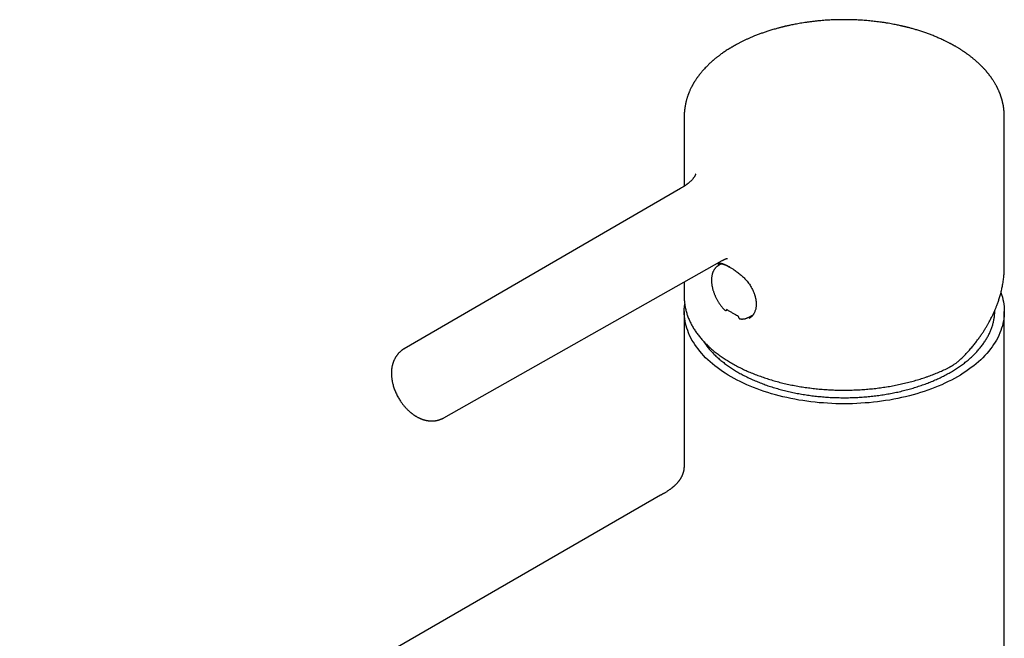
# Model space of a CAD drawing. Header units: millimetres. Extents: x 8 to 1191, y 12 to 1197.
# Tile 18 of 60: x 882 to 1012, y 536 to 617. Entities that reach past the tile are written whole.
import ezdxf

# ---------------------------------------------------------------- set-up
doc = ezdxf.new("R2010")
doc.units = ezdxf.units.MM

msp = doc.modelspace()

# ---------------------------------------------------------------- linework, layer by layer
at = {"color": 7, "linetype": 'Continuous', "lineweight": 30}
for p, q in [((969.63, 604.55), (969.63, 595.51)), ((969.63, 604.55), (969.63, 604.55)), ((1011.63, 584.91), (1011.63, 604.55)), ((1011.63, 604.55), (1011.63, 604.55)), ((969.14, 595.22), (932.87, 574.16)), ((938.08, 565.1), (974.6, 585.74)), ((974.02, 585.24), (974.03, 585.24)), ((974.49, 585.33), (974.08, 585.08)), ((969.63, 582.93), (969.63, 581.03)), ((969.63, 579.07), (969.63, 561.2)), ((975.2, 579.24), (975.28, 579.28)), ((1011.63, 350.43), (1011.63, 579.07)), ((976.75, 578.35), (976.77, 578.27)), ((978.01, 578.27), (978.66, 578.63)), ((932.87, 574.16), (932.88, 574.16)), ((934.5, 565.27), (934.49, 565.27)), ((938.08, 565.1), (938.08, 565.1)), ((969.63, 561.19), (969.63, 561.2)), ((966.53, 554.93), (882.44, 506.38))]:
    msp.add_line(p, q, dxfattribs=at)
at = {"color": 7, "linetype": 'Continuous', "lineweight": 30, "flags": 128}
for points in [[(974.39, 585.33), (974.34, 585.27), (974.3, 585.21)], [(1011.19, 581.54), (1011.28, 581.28), (1011.37, 580.96), (1011.45, 580.65), (1011.51, 580.33), (1011.56, 580.02), (1011.6, 579.7), (1011.62, 579.38), (1011.63, 579.07), (1011.62, 578.75), (1011.6, 578.43), (1011.56, 578.12), (1011.51, 577.8), (1011.45, 577.48), (1011.37, 577.17), (1011.28, 576.86), (1011.17, 576.55), (1011.05, 576.24), (1010.91, 575.93), (1010.76, 575.62), (1010.6, 575.32), (1010.42, 575.02), (1010.23, 574.72), (1010.03, 574.43), (1009.81, 574.14), (1009.58, 573.85), (1009.34, 573.56), (1009.08, 573.28), (1008.81, 573), (1008.53, 572.73), (1008.24, 572.46), (1007.93, 572.2), (1007.62, 571.94), (1007.29, 571.69), (1006.95, 571.44), (1006.6, 571.19), (1006.23, 570.95), (1005.86, 570.72), (1005.48, 570.49)], [(969.63, 581.03), (969.63, 580.86), (969.63, 580.85)], [(1005.48, 570.49), (1005.08, 570.27), (1004.68, 570.06), (1004.27, 569.85), (1003.84, 569.64), (1003.41, 569.45), (1002.97, 569.26), (1002.52, 569.08), (1002.06, 568.9), (1001.6, 568.73), (1001.13, 568.57), (1000.65, 568.41), (1000.16, 568.26), (999.67, 568.12), (999.17, 567.99), (998.66, 567.87), (998.15, 567.75), (997.64, 567.64), (997.12, 567.54), (996.59, 567.44), (996.06, 567.36), (995.53, 567.28), (994.99, 567.21), (994.45, 567.15), (993.91, 567.09), (993.37, 567.05), (992.82, 567.01), (992.27, 566.98), (991.73, 566.96), (991.18, 566.95), (990.63, 566.94), (990.08, 566.95), (989.53, 566.96), (988.98, 566.98), (988.43, 567.01), (987.89, 567.05), (987.34, 567.09), (986.8, 567.15), (986.26, 567.21), (985.72, 567.28), (985.19, 567.36), (984.66, 567.44), (984.14, 567.54), (983.62, 567.64), (983.1, 567.75), (982.59, 567.87), (982.09, 567.99), (981.59, 568.12), (981.09, 568.26), (980.61, 568.41), (980.13, 568.57), (979.65, 568.73), (979.19, 568.9), (978.73, 569.08), (978.28, 569.26), (977.84, 569.45), (977.41, 569.64), (976.99, 569.85), (976.58, 570.06), (976.17, 570.27), (975.78, 570.49), (975.39, 570.72), (975.02, 570.95), (974.66, 571.19), (974.31, 571.44), (973.97, 571.69), (973.64, 571.94), (973.32, 572.2), (973.02, 572.46), (972.72, 572.73), (972.44, 573), (972.17, 573.28), (971.92, 573.56), (971.67, 573.85), (971.44, 574.14), (971.23, 574.43), (971.02, 574.72), (970.83, 575.02), (970.65, 575.32), (970.49, 575.62), (970.34, 575.93), (970.21, 576.24), (970.09, 576.55), (969.98, 576.86), (969.89, 577.17), (969.81, 577.48), (969.74, 577.8), (969.69, 578.12), (969.66, 578.43), (969.63, 578.75), (969.63, 579.07), (969.63, 579.38), (969.66, 579.7), (969.69, 580.02), (969.69, 580.03)]]:
    msp.add_lwpolyline(points, dxfattribs=at)
at = {"color": 7, "linetype": 'Continuous', "lineweight": 30}
msp.add_arc((978.15, 579.97), 1.58, 273.0783, 282.7801, dxfattribs=at)
for points, knots in [([(1011.63, 604.55), (1011.63, 604.59), (1011.63, 604.65), (1011.63, 604.74), (1011.62, 604.81), (1011.62, 604.86), (1011.62, 604.91), (1011.62, 604.96), (1011.62, 605.01), (1011.61, 605.09), (1011.61, 605.19), (1011.6, 605.31), (1011.59, 605.41), (1011.58, 605.5), (1011.57, 605.59), (1011.56, 605.68), (1011.55, 605.76), (1011.54, 605.83), (1011.53, 605.9), (1011.52, 605.96), (1011.51, 606.05), (1011.49, 606.16), (1011.46, 606.27), (1011.44, 606.38), (1011.42, 606.48), (1011.4, 606.57), (1011.38, 606.65), (1011.36, 606.73), (1011.34, 606.81), (1011.31, 606.89), (1011.29, 606.99), (1011.26, 607.08), (1011.23, 607.17), (1011.2, 607.27), (1011.16, 607.37), (1011.13, 607.48), (1011.09, 607.59), (1011.04, 607.7), (1011, 607.82), (1010.94, 607.94), (1010.89, 608.07), (1010.84, 608.18), (1010.8, 608.27), (1010.76, 608.34), (1010.73, 608.4), (1010.7, 608.47), (1010.67, 608.53), (1010.63, 608.61), (1010.58, 608.7), (1010.52, 608.81), (1010.46, 608.92), (1010.38, 609.05), (1010.3, 609.19), (1010.21, 609.33), (1010.13, 609.46), (1010.07, 609.55), (1010.02, 609.62), (1009.98, 609.68), (1009.94, 609.74), (1009.88, 609.82), (1009.81, 609.91), (1009.74, 610.01), (1009.66, 610.11), (1009.59, 610.2), (1009.53, 610.28), (1009.49, 610.33), (1009.45, 610.38), (1009.42, 610.42), (1009.37, 610.47), (1009.32, 610.53), (1009.26, 610.61), (1009.19, 610.69), (1009.12, 610.77), (1009.05, 610.84), (1008.99, 610.91), (1008.92, 610.98), (1008.86, 611.06), (1008.76, 611.15), (1008.64, 611.28), (1008.49, 611.43), (1008.32, 611.59), (1008.15, 611.75), (1007.99, 611.89), (1007.83, 612.03), (1007.69, 612.15), (1007.56, 612.26), (1007.43, 612.36), (1007.29, 612.48), (1007.13, 612.6), (1006.99, 612.71), (1006.86, 612.8), (1006.77, 612.87), (1006.69, 612.92), (1006.63, 612.97), (1006.58, 613.01), (1006.53, 613.04), (1006.47, 613.08), (1006.4, 613.13), (1006.31, 613.19), (1006.2, 613.26), (1006.09, 613.33), (1005.97, 613.41), (1005.85, 613.49), (1005.71, 613.58), (1005.56, 613.67), (1005.41, 613.76), (1005.27, 613.84), (1005.16, 613.91), (1005.06, 613.96), (1004.99, 614), (1004.93, 614.03), (1004.87, 614.06), (1004.81, 614.1), (1004.72, 614.15), (1004.62, 614.2), (1004.49, 614.27), (1004.34, 614.35), (1004.18, 614.43), (1004.01, 614.52), (1003.72, 614.66), (1003.32, 614.85), (1002.8, 615.07), (1002.3, 615.28), (1001.8, 615.47), (1001.32, 615.65), (1000.8, 615.82), (1000.37, 615.96), (1000.03, 616.06), (999.79, 616.13), (999.56, 616.2), (999.34, 616.26), (999.15, 616.31), (999, 616.35), (998.87, 616.38), (998.76, 616.41), (998.66, 616.43), (998.58, 616.45), (998.52, 616.47), (998.45, 616.48), (998.36, 616.5), (998.25, 616.53), (998.09, 616.57), (997.88, 616.61), (997.61, 616.67), (997.31, 616.73), (996.97, 616.8), (996.59, 616.87), (996.18, 616.94), (995.75, 617.01), (995.2, 617.08), (994.55, 617.16), (993.8, 617.24), (993.04, 617.3), (992.28, 617.34), (991.5, 617.37), (990.72, 617.38), (989.93, 617.38), (989.13, 617.35), (988.33, 617.31), (987.64, 617.26), (987.04, 617.2), (986.56, 617.15), (986.11, 617.09), (985.68, 617.03), (985.27, 616.97), (984.89, 616.91), (984.52, 616.84), (984.19, 616.78), (983.87, 616.72), (983.6, 616.66), (983.36, 616.61), (983.16, 616.57), (982.98, 616.53), (982.82, 616.49), (982.7, 616.46), (982.6, 616.43), (982.5, 616.41), (982.38, 616.38), (982.24, 616.34), (982.07, 616.3), (981.89, 616.25), (981.57, 616.16), (981.14, 616.04), (980.62, 615.87), (980.13, 615.71), (979.67, 615.55), (979.21, 615.38), (978.78, 615.21), (978.39, 615.04), (978.02, 614.88), (977.72, 614.75), (977.49, 614.63), (977.31, 614.55), (977.14, 614.46), (976.97, 614.38), (976.82, 614.3), (976.67, 614.22), (976.54, 614.15), (976.43, 614.09), (976.36, 614.05), (976.31, 614.02), (976.27, 614), (976.24, 613.98), (976.19, 613.95), (976.12, 613.92), (976.04, 613.87), (975.95, 613.82), (975.85, 613.76), (975.74, 613.69), (975.63, 613.63), (975.39, 613.48), (975.04, 613.26), (974.6, 612.95), (974.28, 612.72), (974.07, 612.56), (973.95, 612.46), (973.82, 612.36), (973.71, 612.27), (973.6, 612.18), (973.51, 612.1), (973.43, 612.04), (973.37, 611.98), (973.3, 611.93), (973.23, 611.87), (973.15, 611.79), (973.06, 611.71), (972.96, 611.62), (972.87, 611.52), (972.77, 611.43), (972.68, 611.34), (972.59, 611.25), (972.45, 611.11), (972.28, 610.93), (972.09, 610.72), (971.93, 610.53), (971.79, 610.36), (971.67, 610.22), (971.57, 610.09), (971.49, 609.98), (971.42, 609.88), (971.36, 609.8), (971.3, 609.72), (971.24, 609.63), (971.17, 609.52), (971.1, 609.41), (971.03, 609.3), (970.97, 609.21), (970.91, 609.12), (970.87, 609.05), (970.82, 608.97), (970.78, 608.89), (970.73, 608.8), (970.67, 608.69), (970.61, 608.58), (970.54, 608.45), (970.47, 608.29), (970.39, 608.13), (970.32, 607.97), (970.27, 607.85), (970.23, 607.75), (970.2, 607.67), (970.17, 607.6), (970.14, 607.51), (970.1, 607.41), (970.06, 607.28), (970.01, 607.12), (969.96, 606.97), (969.92, 606.82), (969.88, 606.69), (969.86, 606.58), (969.83, 606.48), (969.81, 606.37), (969.79, 606.25), (969.77, 606.15), (969.75, 606.06), (969.74, 605.99), (969.73, 605.92), (969.72, 605.85), (969.71, 605.8), (969.7, 605.75), (969.7, 605.7), (969.69, 605.64), (969.68, 605.56), (969.67, 605.48), (969.66, 605.41), (969.66, 605.33), (969.65, 605.25), (969.64, 605.16), (969.64, 605.07), (969.64, 605), (969.63, 604.94), (969.63, 604.91), (969.63, 604.89), (969.63, 604.86), (969.63, 604.81), (969.63, 604.75), (969.63, 604.66), (969.63, 604.59), (969.63, 604.55)], [0, 0, 0, 0, 0.001949, 0.003561, 0.004879, 0.005965, 0.006896, 0.007896, 0.008983, 0.010145, 0.012771, 0.015416, 0.017959, 0.01967, 0.02159, 0.02383, 0.025886, 0.027458, 0.028711, 0.030173, 0.031887, 0.034874, 0.037704, 0.04032, 0.04263, 0.044771, 0.046847, 0.04836, 0.050216, 0.052419, 0.054848, 0.057143, 0.059281, 0.061297, 0.064294, 0.067068, 0.06951, 0.072087, 0.075175, 0.07847, 0.08169, 0.084797, 0.086817, 0.088523, 0.090042, 0.091647, 0.093348, 0.095195, 0.097669, 0.100458, 0.103374, 0.106336, 0.110313, 0.114195, 0.117971, 0.120005, 0.121775, 0.123283, 0.124771, 0.126954, 0.129501, 0.132195, 0.13498, 0.137819, 0.139722, 0.14122, 0.142349, 0.143506, 0.144796, 0.146596, 0.148604, 0.150878, 0.153499, 0.155325, 0.157287, 0.159387, 0.161527, 0.163429, 0.167763, 0.172256, 0.177164, 0.181891, 0.186372, 0.190532, 0.194435, 0.197581, 0.200838, 0.204375, 0.208278, 0.212548, 0.215067, 0.217307, 0.219185, 0.220699, 0.221851, 0.222791, 0.223978, 0.225717, 0.227836, 0.230327, 0.232957, 0.235617, 0.238306, 0.241513, 0.244761, 0.24805, 0.251264, 0.253551, 0.255483, 0.257059, 0.25828, 0.259212, 0.260643, 0.262415, 0.26453, 0.267176, 0.270215, 0.273617, 0.277079, 0.280519, 0.290629, 0.300549, 0.31028, 0.318688, 0.327478, 0.336649, 0.346202, 0.350129, 0.354118, 0.358164, 0.361956, 0.365286, 0.367708, 0.36981, 0.371591, 0.37337, 0.374647, 0.375516, 0.376593, 0.378059, 0.379869, 0.381951, 0.385983, 0.390408, 0.395226, 0.400824, 0.406873, 0.413372, 0.420323, 0.427723, 0.439303, 0.450987, 0.46275, 0.474592, 0.486513, 0.498515, 0.510673, 0.522913, 0.535235, 0.547639, 0.555424, 0.562909, 0.570054, 0.576862, 0.583331, 0.589461, 0.595253, 0.600706, 0.60582, 0.610595, 0.61411, 0.617405, 0.620374, 0.622989, 0.625249, 0.626573, 0.628187, 0.630178, 0.632545, 0.635289, 0.63841, 0.641854, 0.651357, 0.660728, 0.668984, 0.677136, 0.685402, 0.694037, 0.700726, 0.707622, 0.714726, 0.718146, 0.721613, 0.725126, 0.728487, 0.731503, 0.734787, 0.737531, 0.739734, 0.741398, 0.742167, 0.742738, 0.743483, 0.744561, 0.74597, 0.747639, 0.749616, 0.751886, 0.754231, 0.756579, 0.75893, 0.770044, 0.780007, 0.789715, 0.792857, 0.795953, 0.799002, 0.802004, 0.804853, 0.807337, 0.809337, 0.811005, 0.81249, 0.814365, 0.816688, 0.819189, 0.822038, 0.824894, 0.827644, 0.830289, 0.832829, 0.835335, 0.842228, 0.848904, 0.853309, 0.85792, 0.862743, 0.86563, 0.868545, 0.87134, 0.873682, 0.875485, 0.877734, 0.880662, 0.883823, 0.886659, 0.889169, 0.891377, 0.893361, 0.895211, 0.897234, 0.899663, 0.902399, 0.905267, 0.908264, 0.91282, 0.916972, 0.920803, 0.924437, 0.926481, 0.928291, 0.930065, 0.932118, 0.934439, 0.938045, 0.941863, 0.945732, 0.949437, 0.952831, 0.955162, 0.957457, 0.959965, 0.962724, 0.965795, 0.967465, 0.969104, 0.970691, 0.972208, 0.973507, 0.974557, 0.97558, 0.97702, 0.978789, 0.980652, 0.982393, 0.98401, 0.985897, 0.987718, 0.98959, 0.991643, 0.992387, 0.99303, 0.993572, 0.99403, 0.9948, 0.996052, 0.997785, 1, 1, 1, 1]), ([(971.14, 597.14), (971.14, 597.14), (971.14, 597.14), (971.14, 597.14), (971.14, 597.13), (971.13, 597.11), (971.12, 597.09), (971.12, 597.07), (971.11, 597.06), (971.1, 597.04), (971.09, 597.01), (971.08, 596.98), (971.07, 596.95), (971.05, 596.91), (971.02, 596.87), (971, 596.83), (970.98, 596.79), (970.96, 596.75), (970.93, 596.7), (970.88, 596.64), (970.82, 596.55), (970.75, 596.46), (970.67, 596.36), (970.58, 596.26), (970.48, 596.17), (970.39, 596.08), (970.3, 596), (970.21, 595.93), (970.11, 595.85), (970.03, 595.79), (969.97, 595.74), (969.92, 595.71), (969.86, 595.67), (969.8, 595.62), (969.73, 595.58), (969.68, 595.55), (969.64, 595.52), (969.61, 595.5), (969.58, 595.48), (969.54, 595.46), (969.49, 595.43), (969.42, 595.38), (969.34, 595.34), (969.24, 595.28), (969.17, 595.24), (969.14, 595.22)], [0, 0, 0, 0, 0.0164633, 0.0432111, 0.069779, 0.0952901, 0.1183551, 0.1359287, 0.150673, 0.1667345, 0.1844518, 0.2040731, 0.2243863, 0.2471077, 0.2720993, 0.2954686, 0.3152802, 0.3319671, 0.3489469, 0.3828997, 0.4197124, 0.4582197, 0.5008494, 0.5414391, 0.5790645, 0.6156826, 0.6467502, 0.6798422, 0.7124473, 0.7410823, 0.7581493, 0.7752316, 0.7927804, 0.8115796, 0.8322919, 0.8527627, 0.86153, 0.8688421, 0.8763741, 0.887897, 0.9034573, 0.9225231, 0.9451452, 0.9710757, 1, 1, 1, 1]), ([(974.03, 585.24), (974.05, 585.25), (974.09, 585.27), (974.16, 585.3), (974.22, 585.31), (974.27, 585.32), (974.32, 585.33), (974.38, 585.33), (974.46, 585.33), (974.54, 585.32), (974.6, 585.31), (974.65, 585.3), (974.71, 585.29), (974.78, 585.26), (974.87, 585.23), (974.97, 585.2), (975.08, 585.15), (975.2, 585.1), (975.34, 585.03), (975.5, 584.95), (975.61, 584.88), (975.67, 584.85)], [0, 0, 0, 0, 0.0656172, 0.1263958, 0.1776321, 0.2193799, 0.2535559, 0.2860531, 0.357833, 0.4231768, 0.4507953, 0.4793483, 0.5155847, 0.5599945, 0.6126095, 0.6627387, 0.7185873, 0.7801693, 0.8475231, 0.9207387, 1, 1, 1, 1]), ([(974.04, 585.42), (974.07, 585.43), (974.14, 585.44), (974.25, 585.43), (974.39, 585.42), (974.56, 585.39), (974.75, 585.33), (974.95, 585.25), (975.17, 585.15), (975.39, 585.04), (975.55, 584.95), (975.63, 584.9)], [0, 0, 0, 0, 0.066702, 0.160658, 0.256065, 0.379878, 0.504083, 0.629315, 0.753998, 0.877144, 1, 1, 1, 1]), ([(974.6, 585.74), (974.62, 585.75), (974.67, 585.78), (974.74, 585.82), (974.79, 585.84), (974.82, 585.86), (974.84, 585.87), (974.86, 585.88), (974.89, 585.89), (974.91, 585.91), (974.94, 585.92), (974.97, 585.94), (975, 585.95), (975.02, 585.96), (975.04, 585.96), (975.05, 585.97), (975.07, 585.98), (975.09, 585.98), (975.11, 585.99), (975.12, 585.99), (975.13, 586), (975.16, 586), (975.18, 586.01), (975.2, 586.01), (975.23, 586.02), (975.25, 586.02), (975.26, 586.02), (975.27, 586.02), (975.28, 586.02), (975.29, 586.02), (975.29, 586.02), (975.3, 586.02), (975.3, 586.02), (975.3, 586.02), (975.31, 586.02), (975.31, 586.02), (975.31, 586.02), (975.31, 586.02), (975.31, 586.02)], [0, 0, 0, 0, 0.033724, 0.061532, 0.082865, 0.097376, 0.108665, 0.120416, 0.132639, 0.151529, 0.171632, 0.193385, 0.216596, 0.235191, 0.25155, 0.270227, 0.294417, 0.323983, 0.348173, 0.369322, 0.391908, 0.419174, 0.474042, 0.516099, 0.562174, 0.618567, 0.663062, 0.704904, 0.756674, 0.811926, 0.835381, 0.857774, 0.880585, 0.910293, 0.943718, 0.972065, 0.994348, 1, 1, 1, 1]), ([(974.08, 585.08), (974.06, 585.06), (974, 585.02), (973.91, 584.96), (973.83, 584.88), (973.75, 584.8), (973.67, 584.72), (973.6, 584.62), (973.54, 584.52), (973.48, 584.42), (973.43, 584.31), (973.38, 584.19), (973.33, 584.07), (973.3, 583.94), (973.27, 583.81), (973.24, 583.67), (973.23, 583.53), (973.21, 583.38), (973.21, 583.23), (973.21, 583.08), (973.22, 582.93), (973.23, 582.77), (973.25, 582.61), (973.27, 582.45), (973.3, 582.29), (973.34, 582.13), (973.38, 581.96), (973.43, 581.8), (973.48, 581.63), (973.54, 581.47), (973.6, 581.31), (973.67, 581.14), (973.74, 580.98), (973.82, 580.82), (973.91, 580.66), (973.99, 580.51), (974.08, 580.35), (974.18, 580.2), (974.28, 580.05), (974.38, 579.91), (974.49, 579.76), (974.6, 579.63), (974.71, 579.49), (974.82, 579.38), (974.88, 579.3), (974.91, 579.27)], [0, 0, 0, 0, 0.019976, 0.042165, 0.064389, 0.086689, 0.109101, 0.131652, 0.154365, 0.17725, 0.200308, 0.223534, 0.246912, 0.270424, 0.294046, 0.317756, 0.341532, 0.365351, 0.389199, 0.413059, 0.436919, 0.460771, 0.484609, 0.508431, 0.532233, 0.556016, 0.57978, 0.603525, 0.627253, 0.650965, 0.674664, 0.69835, 0.722027, 0.745697, 0.769362, 0.793023, 0.816684, 0.840347, 0.864013, 0.887685, 0.911365, 0.935056, 0.958759, 0.982478, 1, 1, 1, 1]), ([(975.67, 584.85), (975.72, 584.82), (975.82, 584.76), (976, 584.65), (976.2, 584.52), (976.41, 584.37), (976.65, 584.2), (976.88, 584.02), (977.09, 583.84), (977.29, 583.67), (977.49, 583.47), (977.69, 583.26), (977.89, 583.03), (978.08, 582.77), (978.27, 582.51), (978.37, 582.33), (978.43, 582.24)], [0, 0, 0, 0, 0.049773, 0.110844, 0.177218, 0.248938, 0.325977, 0.408193, 0.473078, 0.540524, 0.610622, 0.683588, 0.759592, 0.838726, 0.920944, 1, 1, 1, 1]), ([(1006.43, 573.31), (1006.57, 573.47), (1006.86, 573.77), (1007.25, 574.23), (1007.62, 574.68), (1007.96, 575.11), (1008.27, 575.53), (1008.56, 575.93), (1008.82, 576.31), (1009.05, 576.68), (1009.27, 577.04), (1009.47, 577.37), (1009.65, 577.69), (1009.8, 577.98), (1009.94, 578.26), (1010.05, 578.47), (1010.13, 578.64), (1010.18, 578.75), (1010.23, 578.85), (1010.27, 578.93), (1010.29, 578.99), (1010.31, 579.03), (1010.33, 579.07), (1010.36, 579.14), (1010.4, 579.23), (1010.45, 579.35), (1010.51, 579.5), (1010.58, 579.68), (1010.66, 579.87), (1010.74, 580.09), (1010.82, 580.31), (1010.89, 580.53), (1011, 580.86), (1011.13, 581.29), (1011.26, 581.84), (1011.36, 582.31), (1011.44, 582.71), (1011.49, 583.04), (1011.53, 583.36), (1011.56, 583.67), (1011.59, 583.96), (1011.61, 584.23), (1011.62, 584.47), (1011.63, 584.7), (1011.63, 584.84), (1011.63, 584.91)], [0, 0, 0, 0, 0.044444, 0.087235, 0.128371, 0.167847, 0.205663, 0.241186, 0.275107, 0.307426, 0.338137, 0.367502, 0.394823, 0.420104, 0.443345, 0.464551, 0.475348, 0.485514, 0.494271, 0.501182, 0.505316, 0.508399, 0.511937, 0.516471, 0.524822, 0.535269, 0.54781, 0.562442, 0.579164, 0.597468, 0.61619, 0.634971, 0.653812, 0.698906, 0.74433, 0.790079, 0.817685, 0.845406, 0.873015, 0.89902, 0.923155, 0.945045, 0.965145, 0.983462, 1, 1, 1, 1]), ([(978.42, 582.24), (978.45, 582.19), (978.53, 582.06), (978.62, 581.86), (978.72, 581.64), (978.8, 581.45), (978.86, 581.28), (978.9, 581.13), (978.94, 581), (978.97, 580.88), (978.99, 580.79), (979.01, 580.72), (979.01, 580.68), (979.02, 580.65), (979.03, 580.6), (979.04, 580.52), (979.05, 580.42), (979.07, 580.3), (979.08, 580.17), (979.08, 580), (979.07, 579.81), (979.05, 579.58), (979.01, 579.38), (978.95, 579.18), (978.88, 579.01), (978.82, 578.87), (978.75, 578.76), (978.7, 578.68), (978.64, 578.59), (978.57, 578.51), (978.49, 578.41), (978.38, 578.32), (978.27, 578.23), (978.19, 578.18), (978.14, 578.15)], [0, 0, 0, 0, 0.031591, 0.077993, 0.120183, 0.158173, 0.191968, 0.221573, 0.246997, 0.271383, 0.290102, 0.303168, 0.310593, 0.315802, 0.32409, 0.340167, 0.361883, 0.388923, 0.41682, 0.444034, 0.495469, 0.544201, 0.596282, 0.644891, 0.690195, 0.736571, 0.760878, 0.785931, 0.812333, 0.842623, 0.877073, 0.915673, 0.958423, 1, 1, 1, 1]), ([(969.63, 580.84), (969.63, 580.78), (969.64, 580.64), (969.65, 580.42), (969.68, 580.18), (969.71, 579.93), (969.75, 579.69), (969.8, 579.45), (969.85, 579.21), (969.92, 578.97), (969.99, 578.73), (970.07, 578.49), (970.16, 578.25), (970.26, 578.01), (970.37, 577.78), (970.48, 577.54), (970.6, 577.31), (970.73, 577.08), (970.87, 576.85), (971.01, 576.62), (971.16, 576.39), (971.32, 576.16), (971.49, 575.94), (971.67, 575.72), (971.85, 575.5), (972.04, 575.28), (972.24, 575.07), (972.44, 574.86), (972.66, 574.65), (972.87, 574.44), (973.1, 574.23), (973.33, 574.03), (973.57, 573.83), (973.82, 573.64), (974.07, 573.44), (974.33, 573.25), (974.6, 573.07), (974.87, 572.88), (975.15, 572.7), (975.43, 572.52), (975.72, 572.35), (976.02, 572.18), (976.32, 572.01), (976.63, 571.85), (976.94, 571.69), (977.26, 571.53), (977.58, 571.38), (977.91, 571.23), (978.24, 571.09), (978.58, 570.95), (978.92, 570.81), (979.27, 570.68), (979.62, 570.55), (979.97, 570.42), (980.33, 570.3), (980.7, 570.19), (981.06, 570.07), (981.43, 569.97), (981.81, 569.86), (982.19, 569.76), (982.57, 569.67), (982.95, 569.58), (983.34, 569.49), (983.73, 569.41), (984.12, 569.33), (984.52, 569.26), (984.92, 569.19), (985.32, 569.13), (985.72, 569.07), (986.12, 569.02), (986.53, 568.97), (986.93, 568.92), (987.34, 568.88), (987.75, 568.85), (988.16, 568.82), (988.58, 568.79), (988.99, 568.77), (989.4, 568.75), (989.82, 568.74), (990.23, 568.74), (990.64, 568.73), (991.06, 568.74), (991.47, 568.74), (991.89, 568.76), (992.3, 568.77), (992.71, 568.79), (993.12, 568.82), (993.53, 568.85), (993.94, 568.89), (994.35, 568.93), (994.76, 568.97), (995.17, 569.02), (995.57, 569.08), (995.97, 569.14), (996.37, 569.2), (996.77, 569.27), (997.16, 569.34), (997.56, 569.42), (997.95, 569.5), (998.33, 569.59), (998.72, 569.68), (999.1, 569.77), (999.48, 569.87), (999.85, 569.98), (1000.22, 570.08), (1000.59, 570.2), (1000.95, 570.31), (1001.31, 570.43), (1001.67, 570.56), (1002.02, 570.69), (1002.36, 570.82), (1002.7, 570.96), (1003.04, 571.1), (1003.37, 571.24), (1003.7, 571.39), (1003.98, 571.52), (1004.15, 571.61), (1004.21, 571.64)], [0, 0, 0, 0, 0.006236, 0.01484, 0.023446, 0.032054, 0.040666, 0.049283, 0.057905, 0.066533, 0.075169, 0.083812, 0.092463, 0.101123, 0.109792, 0.118469, 0.127155, 0.13585, 0.144553, 0.153264, 0.161984, 0.17071, 0.179444, 0.188184, 0.19693, 0.205681, 0.214437, 0.223198, 0.231962, 0.24073, 0.249501, 0.258275, 0.267051, 0.275828, 0.284607, 0.293387, 0.302168, 0.31095, 0.319732, 0.328514, 0.337297, 0.346079, 0.354861, 0.363642, 0.372423, 0.381203, 0.389982, 0.398761, 0.407539, 0.416316, 0.425093, 0.433868, 0.442643, 0.451417, 0.46019, 0.468962, 0.477734, 0.486504, 0.495274, 0.504043, 0.512811, 0.521579, 0.530345, 0.539112, 0.547877, 0.556642, 0.565406, 0.57417, 0.582934, 0.591696, 0.600459, 0.609221, 0.617983, 0.626744, 0.635505, 0.644266, 0.653027, 0.661788, 0.670548, 0.679309, 0.688069, 0.696829, 0.70559, 0.71435, 0.723111, 0.731871, 0.740632, 0.749393, 0.758155, 0.766916, 0.775678, 0.78444, 0.793203, 0.801966, 0.81073, 0.819494, 0.828259, 0.837024, 0.84579, 0.854556, 0.863323, 0.872091, 0.88086, 0.88963, 0.8984, 0.907171, 0.915943, 0.924716, 0.933489, 0.942264, 0.95104, 0.959816, 0.968594, 0.977372, 0.986151, 0.994931, 1, 1, 1, 1]), ([(972.15, 575.17), (972.16, 575.15), (972.22, 575.05), (972.34, 574.89), (972.49, 574.67), (972.66, 574.46), (972.83, 574.24), (973, 574.03), (973.19, 573.82), (973.38, 573.62), (973.58, 573.42), (973.79, 573.21), (974, 573.02), (974.23, 572.82), (974.45, 572.63), (974.69, 572.44), (974.93, 572.25), (975.18, 572.06), (975.43, 571.88), (975.69, 571.7), (975.96, 571.53), (976.23, 571.36), (976.51, 571.19), (976.79, 571.02), (977.08, 570.86), (977.38, 570.7), (977.68, 570.55), (977.99, 570.4), (978.3, 570.25), (978.62, 570.1), (978.94, 569.96), (979.27, 569.83), (979.6, 569.7), (979.93, 569.57), (980.27, 569.44), (980.62, 569.32), (980.97, 569.21), (981.32, 569.09), (981.68, 568.99), (982.04, 568.88), (982.4, 568.78), (982.77, 568.69), (983.14, 568.6), (983.51, 568.51), (983.89, 568.43), (984.27, 568.35), (984.65, 568.28), (985.03, 568.21), (985.42, 568.15), (985.81, 568.09), (986.2, 568.03), (986.59, 567.98), (986.98, 567.94), (987.38, 567.9), (987.78, 567.86), (988.18, 567.83), (988.57, 567.8), (988.98, 567.78), (989.38, 567.77), (989.78, 567.75), (990.18, 567.75), (990.58, 567.74), (990.98, 567.74), (991.38, 567.75), (991.79, 567.76), (992.19, 567.78), (992.59, 567.8), (992.99, 567.82), (993.38, 567.86), (993.78, 567.89), (994.18, 567.93), (994.57, 567.97), (994.96, 568.02), (995.36, 568.08), (995.75, 568.13), (996.13, 568.2), (996.52, 568.26), (996.9, 568.34), (997.28, 568.41), (997.66, 568.49), (998.03, 568.58), (998.4, 568.67), (998.77, 568.76), (999.13, 568.86), (999.5, 568.96), (999.85, 569.07), (1000.21, 569.18), (1000.56, 569.3), (1000.9, 569.41), (1001.24, 569.54), (1001.58, 569.67), (1001.91, 569.8), (1002.24, 569.93), (1002.56, 570.07), (1002.88, 570.21), (1003.19, 570.36), (1003.5, 570.51), (1003.8, 570.67), (1004.1, 570.82), (1004.39, 570.98), (1004.68, 571.15), (1004.96, 571.32), (1005.23, 571.49), (1005.5, 571.66), (1005.76, 571.84), (1006.02, 572.02), (1006.27, 572.21), (1006.51, 572.39), (1006.75, 572.58), (1006.98, 572.78), (1007.2, 572.97), (1007.42, 573.17), (1007.62, 573.37), (1007.83, 573.57), (1008.02, 573.78), (1008.21, 573.99), (1008.39, 574.2), (1008.56, 574.41), (1008.73, 574.62), (1008.88, 574.84), (1009.03, 575.06), (1009.18, 575.28), (1009.31, 575.5), (1009.44, 575.72), (1009.56, 575.94), (1009.67, 576.17), (1009.77, 576.4), (1009.87, 576.62), (1009.95, 576.85), (1010.03, 577.08), (1010.1, 577.31), (1010.17, 577.55), (1010.22, 577.78), (1010.27, 578.01), (1010.31, 578.25), (1010.34, 578.48), (1010.36, 578.71), (1010.37, 578.95), (1010.38, 579.1), (1010.38, 579.18), (1010.38, 579.18)], [0, 0, 0, 0, 0.002181, 0.009502, 0.016826, 0.024154, 0.031485, 0.038818, 0.046154, 0.053492, 0.060832, 0.068173, 0.075516, 0.082861, 0.090206, 0.097552, 0.104899, 0.112247, 0.119595, 0.126943, 0.134291, 0.14164, 0.148988, 0.156337, 0.163685, 0.171033, 0.178381, 0.185729, 0.193076, 0.200423, 0.20777, 0.215116, 0.222462, 0.229807, 0.237152, 0.244497, 0.251841, 0.259185, 0.266529, 0.273872, 0.281215, 0.288557, 0.295899, 0.303241, 0.310583, 0.317924, 0.325265, 0.332605, 0.339946, 0.347286, 0.354626, 0.361966, 0.369305, 0.376645, 0.383984, 0.391323, 0.398662, 0.406001, 0.41334, 0.420678, 0.428017, 0.435356, 0.442695, 0.450033, 0.457372, 0.464711, 0.47205, 0.479389, 0.486728, 0.494067, 0.501406, 0.508745, 0.516085, 0.523425, 0.530765, 0.538105, 0.545445, 0.552786, 0.560127, 0.567468, 0.57481, 0.582152, 0.589494, 0.596837, 0.604179, 0.611523, 0.618866, 0.626211, 0.633555, 0.6409, 0.648245, 0.655591, 0.662937, 0.670284, 0.677631, 0.684978, 0.692326, 0.699674, 0.707023, 0.714372, 0.721721, 0.72907, 0.73642, 0.743769, 0.751119, 0.758469, 0.765818, 0.773168, 0.780517, 0.787865, 0.795213, 0.80256, 0.809906, 0.817251, 0.824594, 0.831936, 0.839276, 0.846613, 0.853949, 0.861282, 0.868612, 0.875938, 0.883262, 0.890582, 0.897898, 0.90521, 0.912518, 0.919822, 0.927121, 0.934416, 0.941708, 0.948995, 0.956278, 0.963558, 0.970834, 0.978108, 0.985379, 0.992649, 0.999917, 1, 1, 1, 1]), ([(974.91, 579.27), (974.93, 579.26), (974.97, 579.23), (975.04, 579.21), (975.12, 579.21), (975.18, 579.23), (975.2, 579.24)], [0, 0, 0, 0, 0.228777, 0.48051, 0.742209, 1, 1, 1, 1]), ([(975.13, 579.37), (975.19, 579.33), (975.37, 579.23), (975.66, 579.06), (976, 578.85), (976.32, 578.67), (976.53, 578.56), (976.61, 578.52)], [0, 0, 0, 0, 0.124464, 0.360817, 0.597167, 0.833512, 1, 1, 1, 1]), ([(976.61, 578.52), (976.63, 578.51), (976.66, 578.49), (976.69, 578.45), (976.73, 578.4), (976.74, 578.36), (976.75, 578.35)], [0, 0, 0, 0, 0.2467279, 0.4920291, 0.7422458, 1, 1, 1, 1]), ([(976.77, 578.27), (976.78, 578.25), (976.8, 578.2), (976.86, 578.14), (976.9, 578.11), (976.93, 578.1), (976.94, 578.1)], [0, 0, 0, 0, 0.309149, 0.620085, 0.92852, 1, 1, 1, 1]), ([(976.99, 578.09), (977.02, 578.09), (977.1, 578.08), (977.21, 578.07), (977.33, 578.08), (977.45, 578.09), (977.57, 578.11), (977.68, 578.13), (977.79, 578.17), (977.89, 578.21), (977.97, 578.24), (978.01, 578.27), (978.01, 578.27)], [0, 0, 0, 0, 0.092261, 0.206148, 0.319219, 0.431412, 0.542708, 0.653134, 0.76277, 0.87174, 0.980205, 1, 1, 1, 1]), ([(932.88, 574.16), (932.85, 574.14), (932.8, 574.12), (932.74, 574.08), (932.69, 574.04), (932.64, 574.01), (932.6, 573.98), (932.56, 573.95), (932.51, 573.91), (932.44, 573.85), (932.35, 573.78), (932.27, 573.7), (932.19, 573.62), (932.12, 573.54), (932.06, 573.47), (932, 573.39), (931.93, 573.3), (931.86, 573.21), (931.79, 573.11), (931.74, 573.01), (931.69, 572.93), (931.64, 572.83), (931.59, 572.73), (931.55, 572.64), (931.52, 572.57), (931.49, 572.51), (931.47, 572.44), (931.44, 572.36), (931.41, 572.27), (931.38, 572.18), (931.35, 572.08), (931.33, 571.98), (931.3, 571.87), (931.28, 571.77), (931.27, 571.67), (931.25, 571.58), (931.24, 571.49), (931.23, 571.4), (931.22, 571.3), (931.22, 571.22), (931.21, 571.14), (931.21, 571.06), (931.21, 570.95), (931.21, 570.82), (931.22, 570.66), (931.23, 570.51), (931.25, 570.34), (931.27, 570.18), (931.29, 570.03), (931.32, 569.88), (931.35, 569.73), (931.4, 569.54), (931.46, 569.31), (931.54, 569.05), (931.64, 568.78), (931.75, 568.51), (931.86, 568.25), (931.99, 568), (932.12, 567.75), (932.25, 567.52), (932.39, 567.31), (932.51, 567.14), (932.62, 566.98), (932.73, 566.83), (932.85, 566.69), (932.98, 566.54), (933.1, 566.41), (933.22, 566.28), (933.34, 566.16), (933.45, 566.06), (933.54, 565.97), (933.61, 565.91), (933.68, 565.85), (933.75, 565.79), (933.83, 565.72), (933.92, 565.65), (934.01, 565.59), (934.09, 565.53), (934.16, 565.48), (934.22, 565.44), (934.29, 565.39), (934.39, 565.33), (934.46, 565.29), (934.5, 565.27)], [0, 0, 0, 0, 0.009164, 0.016532, 0.022093, 0.026866, 0.031682, 0.036597, 0.041906, 0.052722, 0.064118, 0.075482, 0.086738, 0.096801, 0.106001, 0.115393, 0.126255, 0.138997, 0.151861, 0.161826, 0.170845, 0.181682, 0.196371, 0.204445, 0.210572, 0.217189, 0.224624, 0.233108, 0.242673, 0.252175, 0.2631, 0.272798, 0.283986, 0.294522, 0.304266, 0.313504, 0.321099, 0.330442, 0.340645, 0.349014, 0.355774, 0.363259, 0.371842, 0.38843, 0.400815, 0.416155, 0.432479, 0.447798, 0.462466, 0.476135, 0.488195, 0.507507, 0.529586, 0.554329, 0.580659, 0.608267, 0.632261, 0.657164, 0.682336, 0.705959, 0.727939, 0.748291, 0.764132, 0.779798, 0.796792, 0.815147, 0.830534, 0.846778, 0.863047, 0.877359, 0.887894, 0.896946, 0.904776, 0.913419, 0.923288, 0.934221, 0.944581, 0.954247, 0.962827, 0.968357, 0.97636, 0.986898, 1, 1, 1, 1]), ([(1004.21, 571.64), (1004.25, 571.66), (1004.32, 571.69), (1004.43, 571.75), (1004.51, 571.8), (1004.59, 571.84), (1004.65, 571.87), (1004.69, 571.9), (1004.74, 571.93), (1004.78, 571.95), (1004.84, 571.99), (1004.91, 572.04), (1005.01, 572.1), (1005.14, 572.19), (1005.3, 572.3), (1005.48, 572.44), (1005.67, 572.59), (1005.85, 572.75), (1006.04, 572.92), (1006.23, 573.1), (1006.36, 573.24), (1006.43, 573.31)], [0, 0, 0, 0, 0.049495, 0.092718, 0.129716, 0.160524, 0.185169, 0.203671, 0.219561, 0.239201, 0.264399, 0.295146, 0.331429, 0.391506, 0.462399, 0.544116, 0.636704, 0.71714, 0.804423, 0.898662, 1, 1, 1, 1]), ([(934.49, 565.27), (934.54, 565.25), (934.62, 565.2), (934.74, 565.13), (934.84, 565.09), (934.93, 565.05), (935, 565.01), (935.08, 564.98), (935.17, 564.95), (935.26, 564.91), (935.35, 564.88), (935.43, 564.86), (935.52, 564.83), (935.62, 564.8), (935.74, 564.78), (935.84, 564.76), (935.92, 564.74), (935.98, 564.73), (936.03, 564.73), (936.09, 564.72), (936.16, 564.71), (936.23, 564.7), (936.33, 564.7), (936.43, 564.69), (936.55, 564.69), (936.68, 564.7), (936.81, 564.71), (936.94, 564.72), (937.05, 564.73), (937.15, 564.75), (937.26, 564.78), (937.37, 564.8), (937.48, 564.83), (937.58, 564.87), (937.66, 564.9), (937.72, 564.92), (937.76, 564.94), (937.81, 564.96), (937.86, 564.98), (937.92, 565.01), (937.99, 565.04), (938.05, 565.08), (938.08, 565.09)], [0, 0, 0, 0, 0.041114, 0.076071, 0.104788, 0.12865, 0.150144, 0.169451, 0.194224, 0.222311, 0.247526, 0.270169, 0.293852, 0.321085, 0.354166, 0.385443, 0.408613, 0.421596, 0.434397, 0.447986, 0.465981, 0.488736, 0.51111, 0.542507, 0.570368, 0.607641, 0.647361, 0.679384, 0.70839, 0.737446, 0.764848, 0.79582, 0.826483, 0.854453, 0.879374, 0.89284, 0.90601, 0.919097, 0.932155, 0.948017, 0.970636, 1, 1, 1, 1]), ([(969.63, 561.19), (969.63, 561.16), (969.63, 561.12), (969.63, 561.07), (969.63, 561.03), (969.63, 560.99), (969.63, 560.95), (969.63, 560.89), (969.63, 560.82), (969.63, 560.73), (969.63, 560.64), (969.63, 560.55), (969.63, 560.47), (969.63, 560.39), (969.63, 560.3), (969.63, 560.2), (969.63, 560.11), (969.63, 560.02), (969.63, 559.94), (969.63, 559.84), (969.62, 559.73), (969.62, 559.61), (969.62, 559.5), (969.62, 559.41), (969.62, 559.34), (969.62, 559.28), (969.62, 559.23), (969.62, 559.17), (969.62, 559.1), (969.62, 559.02), (969.62, 558.94), (969.61, 558.87), (969.61, 558.83), (969.61, 558.79), (969.61, 558.74), (969.61, 558.7), (969.61, 558.66), (969.61, 558.62), (969.6, 558.58), (969.6, 558.56), (969.6, 558.53), (969.6, 558.51), (969.6, 558.48), (969.59, 558.47), (969.59, 558.45), (969.59, 558.44), (969.59, 558.42), (969.59, 558.41), (969.59, 558.39), (969.59, 558.38), (969.58, 558.37), (969.58, 558.35), (969.58, 558.34), (969.58, 558.32), (969.58, 558.31), (969.57, 558.29), (969.57, 558.28), (969.57, 558.26), (969.57, 558.24), (969.56, 558.22), (969.56, 558.21), (969.56, 558.19), (969.55, 558.17), (969.55, 558.15), (969.55, 558.14), (969.54, 558.12), (969.54, 558.1), (969.53, 558.09), (969.53, 558.07), (969.53, 558.05), (969.52, 558.03), (969.51, 558), (969.51, 557.98), (969.5, 557.96), (969.5, 557.94), (969.49, 557.92), (969.48, 557.89), (969.47, 557.87), (969.47, 557.85), (969.46, 557.82), (969.45, 557.8), (969.44, 557.77), (969.44, 557.75), (969.43, 557.73), (969.42, 557.71), (969.41, 557.69), (969.4, 557.66), (969.39, 557.64), (969.38, 557.61), (969.37, 557.59), (969.36, 557.57), (969.35, 557.54), (969.34, 557.51), (969.32, 557.47), (969.31, 557.44), (969.3, 557.42), (969.28, 557.39), (969.27, 557.37), (969.26, 557.34), (969.24, 557.31), (969.23, 557.28), (969.21, 557.26), (969.2, 557.23), (969.18, 557.2), (969.17, 557.18), (969.15, 557.15), (969.14, 557.13), (969.12, 557.1), (969.1, 557.07), (969.08, 557.03), (969.06, 557), (969.04, 556.98), (969.02, 556.95), (969, 556.91), (968.97, 556.87), (968.94, 556.83), (968.91, 556.8), (968.88, 556.76), (968.85, 556.71), (968.81, 556.66), (968.77, 556.61), (968.73, 556.57), (968.69, 556.52), (968.65, 556.48), (968.61, 556.43), (968.56, 556.38), (968.51, 556.33), (968.45, 556.27), (968.39, 556.22), (968.34, 556.16), (968.28, 556.11), (968.21, 556.05), (968.14, 555.99), (968.07, 555.94), (968.01, 555.88), (967.95, 555.83), (967.89, 555.79), (967.84, 555.75), (967.79, 555.71), (967.71, 555.66), (967.61, 555.59), (967.48, 555.5), (967.33, 555.4), (967.19, 555.31), (967.05, 555.23), (966.95, 555.17), (966.89, 555.13), (966.86, 555.11), (966.83, 555.1), (966.78, 555.07), (966.73, 555.04), (966.66, 555), (966.59, 554.96), (966.55, 554.93), (966.53, 554.93)], [0, 0, 0, 0, 0.004998, 0.00926, 0.012002, 0.014676, 0.017411, 0.022114, 0.028155, 0.035026, 0.042574, 0.048743, 0.054478, 0.061058, 0.068086, 0.076019, 0.082834, 0.088516, 0.094085, 0.101305, 0.108942, 0.116995, 0.12579, 0.130725, 0.135606, 0.139467, 0.142406, 0.146761, 0.152135, 0.157836, 0.166368, 0.17409, 0.178898, 0.184622, 0.190689, 0.201623, 0.212932, 0.226202, 0.240018, 0.253085, 0.262843, 0.276095, 0.289817, 0.294503, 0.299811, 0.306008, 0.313597, 0.321107, 0.326699, 0.331493, 0.336501, 0.342277, 0.349174, 0.356213, 0.361671, 0.366009, 0.371358, 0.377554, 0.384824, 0.392246, 0.39791, 0.402737, 0.408676, 0.413989, 0.419442, 0.424899, 0.429625, 0.43349, 0.437451, 0.442644, 0.449882, 0.456167, 0.461324, 0.466286, 0.471445, 0.477848, 0.484541, 0.48987, 0.493873, 0.498732, 0.505044, 0.510743, 0.515166, 0.518646, 0.522826, 0.527923, 0.533131, 0.537835, 0.542181, 0.546633, 0.551023, 0.556062, 0.562035, 0.568723, 0.574316, 0.578411, 0.58188, 0.586668, 0.592622, 0.597725, 0.601495, 0.605096, 0.609859, 0.615445, 0.620045, 0.623395, 0.626872, 0.631639, 0.637615, 0.643263, 0.647995, 0.651903, 0.656231, 0.661372, 0.668671, 0.675078, 0.680326, 0.686086, 0.693248, 0.701957, 0.708802, 0.715693, 0.72308, 0.730445, 0.737683, 0.744955, 0.75362, 0.76291, 0.772285, 0.780834, 0.78898, 0.798219, 0.808668, 0.819144, 0.828495, 0.836339, 0.843507, 0.850234, 0.857348, 0.865031, 0.879763, 0.896352, 0.914155, 0.931571, 0.947363, 0.961191, 0.964402, 0.967519, 0.970652, 0.974875, 0.980461, 0.987406, 0.995708, 1, 1, 1, 1])]:
    msp.add_open_spline(points, degree=3, knots=knots, dxfattribs=at)

doc.saveas('drawing.dxf')
